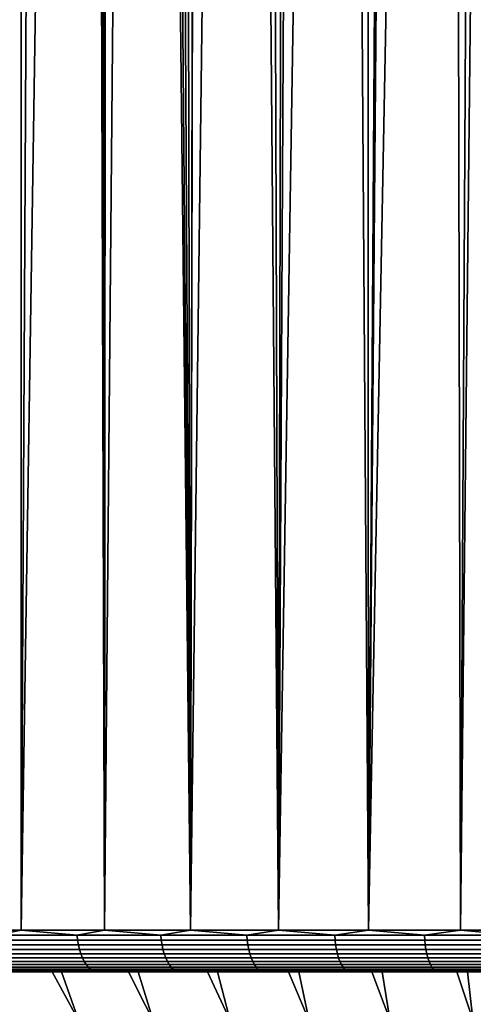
# Model space of a CAD drawing. Header units: metres. Extents: x -244 to 24, y -123 to 0.
# Tile 37 of 146: x -12.77 to -7.33, y -107.89 to -96.1. Entities that reach past the tile are written whole.
import ezdxf

# ---------------------------------------------------------------- set-up
doc = ezdxf.new("R2010")
doc.units = ezdxf.units.M
doc.layers.add('solid_10_231_103_000', color=7, linetype='CONTINUOUS')

msp = doc.modelspace()

# ---------------------------------------------------------------- linework, layer by layer
at = {"layer": 'solid_10_231_103_000'}
for points in [[(-13.717988, -107, 19.080534), (-12.749847, -107, 19.740602), (-12.749837, -1, 19.74061), (-13.717977, -1, 19.080544)], [(-11.996308, -29.298454, 20.20739), (-12.749837, -1, 19.74061), (-12.749847, -107, 19.740602), (-11.75001, -107, 20.351591)], [(-11.966486, -29.896288, 20.225063), (-11.996308, -29.298454, 20.20739), (-11.75001, -107, 20.351591)], [(-11.906573, -30.494408, 20.260393), (-11.966486, -29.896288, 20.225063), (-11.75001, -107, 20.351591)], [(-11.816252, -31.092184, 20.313202), (-11.906573, -30.494408, 20.260393), (-11.75001, -107, 20.351591)], [(-11.69451, -31.690424, 20.383533), (-11.816252, -31.092184, 20.313202), (-11.75001, -107, 20.351591)], [(-11.540641, -32.288269, 20.471043), (-11.69451, -31.690424, 20.383533), (-11.75001, -107, 20.351591), (-10.720959, -107, 20.911983)], [(-11.353823, -32.884819, 20.575245), (-11.540641, -32.288269, 20.471043), (-10.720959, -107, 20.911983)], [(-11.132957, -33.47847, 20.695585), (-11.353823, -32.884819, 20.575245), (-10.720959, -107, 20.911983)], [(-10.87743, -34.067589, 20.831022), (-11.132957, -33.47847, 20.695585), (-10.720959, -107, 20.911983)], [(-10.586469, -34.650417, 20.980389), (-10.87743, -34.067589, 20.831022), (-10.720959, -107, 20.911983)], [(-10.260392, -35.222794, 21.141768), (-10.586469, -34.650417, 20.980389), (-10.720959, -107, 20.911983), (-9.665256, -107, 21.420383)], [(-9.89959, -35.78215, 21.313097), (-10.260392, -35.222794, 21.141768), (-9.665256, -107, 21.420383)], [(-9.504523, -36.32552, 21.492186), (-9.89959, -35.78215, 21.313097), (-9.665256, -107, 21.420383)], [(-9.07849, -36.847313, 21.675587), (-9.504523, -36.32552, 21.492186), (-9.665256, -107, 21.420383), (-8.585525, -107, 21.875528)], [(-8.622834, -37.345467, 21.860849), (-9.07849, -36.847313, 21.675587), (-8.585525, -107, 21.875528)], [(-8.13918, -37.817722, 22.045492), (-8.622834, -37.345467, 21.860849), (-8.585525, -107, 21.875528)], [(-7.632034, -38.260216, 22.226156), (-8.13918, -37.817722, 22.045492), (-8.585525, -107, 21.875528), (-7.484447, -107, 22.276289)], [(-7.103693, -38.671513, 22.400616), (-7.632034, -38.260216, 22.226156), (-7.484447, -107, 22.276289)], [(-6.557429, -39.049816, 22.56657), (-7.103693, -38.671513, 22.400616), (-7.484447, -107, 22.276289), (-6.364761, -107, 22.621666)], [(-12.433187, -46.649799, -19.941561), (-12.749848, -107, -19.740602), (-13.717988, -107, -19.080534), (-13.038086, -46.22036, -19.551428)], [(-11.82375, -47.052628, -20.30884), (-12.749848, -107, -19.740602), (-12.433187, -46.649799, -19.941561)], [(-11.211111, -47.42915, -20.653353), (-11.75001, -107, -20.351591), (-12.749848, -107, -19.740602), (-11.82375, -47.052628, -20.30884)], [(-10.595206, -47.780582, -20.975977), (-10.72096, -107, -20.911983), (-11.75001, -107, -20.351591), (-11.211111, -47.42915, -20.653353)], [(-9.975863, -48.108238, -21.277504), (-10.72096, -107, -20.911983), (-10.595206, -47.780582, -20.975977)], [(-9.354306, -48.412178, -21.557991), (-9.665256, -107, -21.420383), (-10.72096, -107, -20.911983), (-9.975863, -48.108238, -21.277504)], [(-8.731491, -48.693142, -21.817678), (-9.665256, -107, -21.420383), (-9.354306, -48.412178, -21.557991)], [(-8.108063, -48.951321, -22.056957), (-8.585525, -107, -21.875528), (-9.665256, -107, -21.420383), (-8.731491, -48.693142, -21.817678)], [(-7.484948, -49.187672, -22.276121), (-8.585525, -107, -21.875528), (-8.108063, -48.951321, -22.056957)], [(-6.862369, -49.402313, -22.475718), (-7.484447, -107, -22.276289), (-8.585525, -107, -21.875528), (-7.484948, -49.187672, -22.276121)], [(-6.238286, -49.597054, -22.65687), (-6.364761, -107, -22.621666), (-7.484447, -107, -22.276289), (-6.862369, -49.402313, -22.475718)], [(-13.053875, -107.060265, 19.536505), (-12.749847, -107, 19.740602), (-13.717988, -107, 19.080534)], [(-13.717988, -107, -19.080534), (-12.749848, -107, -19.740602), (-13.053875, -107.060265, -19.536505)], [(-12.07954, -107.060265, 20.153496), (-12.749847, -107, 19.740602), (-13.053875, -107.060265, 19.536505)], [(-12.749848, -107, -19.740602), (-12.07954, -107.060265, -20.153496), (-13.053875, -107.060265, -19.536505)], [(-12.749848, -107, -19.740602), (-11.75001, -107, -20.351591), (-12.07954, -107.060265, -20.153496)], [(-12.07954, -107.060265, 20.153496), (-11.75001, -107, 20.351591), (-12.749847, -107, 19.740602)], [(-11.076105, -107.060265, 20.721935), (-11.75001, -107, 20.351591), (-12.07954, -107.060265, 20.153496)], [(-11.75001, -107, -20.351591), (-11.076105, -107.060265, -20.721935), (-12.07954, -107.060265, -20.153496)], [(-11.076105, -107.060265, 20.721935), (-10.720959, -107, 20.911983), (-11.75001, -107, 20.351591)], [(-11.75001, -107, -20.351591), (-10.72096, -107, -20.911983), (-11.076105, -107.060265, -20.721935)], [(-10.045986, -107.060265, 21.240454), (-10.720959, -107, 20.911983), (-11.076105, -107.060265, 20.721935)], [(-10.72096, -107, -20.911983), (-10.045986, -107.060265, -21.240454), (-11.076105, -107.060265, -20.721935)], [(-10.72096, -107, -20.911983), (-9.665256, -107, -21.420383), (-10.045986, -107.060265, -21.240454)], [(-10.045986, -107.060265, 21.240454), (-9.665256, -107, 21.420383), (-10.720959, -107, 20.911983)], [(-8.991666, -107.060265, 21.707802), (-9.665256, -107, 21.420383), (-10.045986, -107.060265, 21.240454)], [(-9.665256, -107, -21.420383), (-8.991666, -107.060265, -21.707802), (-10.045986, -107.060265, -21.240454)], [(-8.991666, -107.060265, 21.707802), (-8.585525, -107, 21.875528), (-9.665256, -107, 21.420383)], [(-9.665256, -107, -21.420383), (-8.585525, -107, -21.875528), (-8.991666, -107.060265, -21.707802)], [(-7.915683, -107.060265, 22.122852), (-8.585525, -107, 21.875528), (-8.991666, -107.060265, 21.707802)], [(-8.585525, -107, -21.875528), (-7.915683, -107.060265, -22.122852), (-8.991666, -107.060265, -21.707802)], [(-7.915683, -107.060265, 22.122852), (-7.484447, -107, 22.276289), (-8.585525, -107, 21.875528)], [(-8.585525, -107, -21.875528), (-7.484447, -107, -22.276289), (-7.915683, -107.060265, -22.122852)], [(-6.820632, -107.060265, 22.48461), (-7.484447, -107, 22.276289), (-7.915683, -107.060265, 22.122852)], [(-7.484447, -107, -22.276289), (-6.820632, -107.060265, -22.48461), (-7.915683, -107.060265, -22.122852)], [(-6.820632, -107.060265, 22.48461), (-6.364761, -107, 22.621666), (-7.484447, -107, 22.276289)], [(-7.484447, -107, -22.276289), (-6.364761, -107, -22.621666), (-6.820632, -107.060265, -22.48461)], [(-12.07954, -107.060265, 20.153496), (-13.053875, -107.060265, 19.536505), (-13.04782, -107.119713, 19.527443), (-12.073937, -107.119713, 20.144148)], [(-13.053875, -107.060265, -19.536505), (-12.07954, -107.060265, -20.153496), (-12.073937, -107.119713, -20.144148), (-13.04782, -107.119713, -19.527443)], [(-12.073937, -107.119713, 20.144148), (-13.04782, -107.119713, 19.527443), (-13.037826, -107.177414, 19.512484), (-12.064689, -107.177414, 20.128716)], [(-13.04782, -107.119713, -19.527443), (-12.073937, -107.119713, -20.144148), (-12.064689, -107.177414, -20.128716), (-13.037826, -107.177414, -19.512484)], [(-11.076105, -107.060265, 20.721935), (-12.07954, -107.060265, 20.153496), (-12.073937, -107.119713, 20.144148), (-11.070968, -107.119713, 20.712324)], [(-12.07954, -107.060265, -20.153496), (-11.076105, -107.060265, -20.721935), (-11.070968, -107.119713, -20.712324), (-12.073937, -107.119713, -20.144148)], [(-11.070968, -107.119713, 20.712324), (-12.073937, -107.119713, 20.144148), (-12.064689, -107.177414, 20.128716), (-11.062487, -107.177414, 20.696457)], [(-12.073937, -107.119713, -20.144148), (-11.070968, -107.119713, -20.712324), (-11.062487, -107.177414, -20.696457), (-12.064689, -107.177414, -20.128716)], [(-10.045986, -107.060265, 21.240454), (-11.076105, -107.060265, 20.721935), (-11.070968, -107.119713, 20.712324), (-10.041327, -107.119713, 21.2306)], [(-11.076105, -107.060265, -20.721935), (-10.045986, -107.060265, -21.240454), (-10.041327, -107.119713, -21.2306), (-11.070968, -107.119713, -20.712324)], [(-10.041327, -107.119713, 21.2306), (-11.070968, -107.119713, 20.712324), (-11.062487, -107.177414, 20.696457), (-10.033634, -107.177414, 21.214336)], [(-11.070968, -107.119713, -20.712324), (-10.041327, -107.119713, -21.2306), (-10.033634, -107.177414, -21.214336), (-11.062487, -107.177414, -20.696457)], [(-8.991666, -107.060265, 21.707802), (-10.045986, -107.060265, 21.240454), (-10.041327, -107.119713, 21.2306), (-8.987495, -107.119713, 21.697733)], [(-10.045986, -107.060265, -21.240454), (-8.991666, -107.060265, -21.707802), (-8.987495, -107.119713, -21.697733), (-10.041327, -107.119713, -21.2306)], [(-8.987495, -107.119713, 21.697733), (-10.041327, -107.119713, 21.2306), (-10.033634, -107.177414, 21.214336), (-8.98061, -107.177414, 21.68111)], [(-10.041327, -107.119713, -21.2306), (-8.987495, -107.119713, -21.697733), (-8.98061, -107.177414, -21.68111), (-10.033634, -107.177414, -21.214336)], [(-7.915683, -107.060265, 22.122852), (-8.991666, -107.060265, 21.707802), (-8.987495, -107.119713, 21.697733), (-7.912012, -107.119713, 22.112593)], [(-8.991666, -107.060265, -21.707802), (-7.915683, -107.060265, -22.122852), (-7.912012, -107.119713, -22.112593), (-8.987495, -107.119713, -21.697733)], [(-7.912012, -107.119713, 22.112593), (-8.987495, -107.119713, 21.697733), (-8.98061, -107.177414, 21.68111), (-7.905951, -107.177414, 22.095654)], [(-8.987495, -107.119713, -21.697733), (-7.912012, -107.119713, -22.112593), (-7.905951, -107.177414, -22.095654), (-8.98061, -107.177414, -21.68111)], [(-6.820632, -107.060265, 22.48461), (-7.915683, -107.060265, 22.122852), (-7.912012, -107.119713, 22.112593), (-6.817468, -107.119713, 22.47418)], [(-7.915683, -107.060265, -22.122852), (-6.820632, -107.060265, -22.48461), (-6.817468, -107.119713, -22.47418), (-7.912012, -107.119713, -22.112593)], [(-6.817468, -107.119713, 22.47418), (-7.912012, -107.119713, 22.112593), (-7.905951, -107.177414, 22.095654), (-6.812245, -107.177414, 22.456964)], [(-7.912012, -107.119713, -22.112593), (-6.817468, -107.119713, -22.47418), (-6.812245, -107.177414, -22.456964), (-7.905951, -107.177414, -22.095654)], [(-12.064689, -107.177414, 20.128716), (-13.037826, -107.177414, 19.512484), (-13.024035, -107.232521, 19.491846), (-12.051928, -107.232521, 20.107426)], [(-13.037826, -107.177414, -19.512484), (-12.064689, -107.177414, -20.128716), (-12.051928, -107.232521, -20.107426), (-13.024035, -107.232521, -19.491846)], [(-12.051928, -107.232521, 20.107426), (-13.024035, -107.232521, 19.491846), (-13.006652, -107.284233, 19.46583), (-12.035842, -107.284233, 20.080589)], [(-13.024035, -107.232521, -19.491846), (-12.051928, -107.232521, -20.107426), (-12.035842, -107.284233, -20.080589), (-13.006652, -107.284233, -19.46583)], [(-11.062487, -107.177414, 20.696457), (-12.064689, -107.177414, 20.128716), (-12.051928, -107.232521, 20.107426), (-11.050786, -107.232521, 20.674566)], [(-12.064689, -107.177414, -20.128716), (-11.062487, -107.177414, -20.696457), (-11.050786, -107.232521, -20.674566), (-12.051928, -107.232521, -20.107426)], [(-11.050786, -107.232521, 20.674566), (-12.051928, -107.232521, 20.107426), (-12.035842, -107.284233, 20.080589), (-11.036036, -107.284233, 20.646971)], [(-12.051928, -107.232521, -20.107426), (-11.050786, -107.232521, -20.674566), (-11.036036, -107.284233, -20.646971), (-12.035842, -107.284233, -20.080589)], [(-10.033634, -107.177414, 21.214336), (-11.062487, -107.177414, 20.696457), (-11.050786, -107.232521, 20.674566), (-10.023022, -107.232521, 21.191898)], [(-11.062487, -107.177414, -20.696457), (-10.033634, -107.177414, -21.214336), (-10.023022, -107.232521, -21.191898), (-11.050786, -107.232521, -20.674566)], [(-10.023022, -107.232521, 21.191898), (-11.050786, -107.232521, 20.674566), (-11.036036, -107.284233, 20.646971), (-10.009644, -107.284233, 21.163614)], [(-11.050786, -107.232521, -20.674566), (-10.023022, -107.232521, -21.191898), (-10.009644, -107.284233, -21.163614), (-11.036036, -107.284233, -20.646971)], [(-8.98061, -107.177414, 21.68111), (-10.033634, -107.177414, 21.214336), (-10.023022, -107.232521, 21.191898), (-8.971111, -107.232521, 21.658178)], [(-10.033634, -107.177414, -21.214336), (-8.98061, -107.177414, -21.68111), (-8.971111, -107.232521, -21.658178), (-10.023022, -107.232521, -21.191898)], [(-8.971111, -107.232521, 21.658178), (-10.023022, -107.232521, 21.191898), (-10.009644, -107.284233, 21.163614), (-8.959138, -107.284233, 21.629271)], [(-10.023022, -107.232521, -21.191898), (-8.971111, -107.232521, -21.658178), (-8.959138, -107.284233, -21.629271), (-10.009644, -107.284233, -21.163614)], [(-7.905951, -107.177414, 22.095654), (-8.98061, -107.177414, 21.68111), (-8.971111, -107.232521, 21.658178), (-7.897589, -107.232521, 22.072283)], [(-8.98061, -107.177414, -21.68111), (-7.905951, -107.177414, -22.095654), (-7.897589, -107.232521, -22.072283), (-8.971111, -107.232521, -21.658178)], [(-7.897589, -107.232521, 22.072283), (-8.971111, -107.232521, 21.658178), (-8.959138, -107.284233, 21.629271), (-7.887048, -107.284233, 22.042822)], [(-8.971111, -107.232521, -21.658178), (-7.897589, -107.232521, -22.072283), (-7.887048, -107.284233, -22.042822), (-8.959138, -107.284233, -21.629271)], [(-6.812245, -107.177414, 22.456964), (-7.905951, -107.177414, 22.095654), (-7.897589, -107.232521, 22.072283), (-6.80504, -107.232521, 22.433212)], [(-7.905951, -107.177414, -22.095654), (-6.812245, -107.177414, -22.456964), (-6.80504, -107.232521, -22.433212), (-7.897589, -107.232521, -22.072283)], [(-6.80504, -107.232521, 22.433212), (-7.897589, -107.232521, 22.072283), (-7.887048, -107.284233, 22.042822), (-6.795958, -107.284233, 22.403269)], [(-7.897589, -107.232521, -22.072283), (-6.80504, -107.232521, -22.433212), (-6.795958, -107.284233, -22.403269), (-7.887048, -107.284233, -22.042822)], [(-12.035842, -107.284233, 20.080589), (-13.006652, -107.284233, 19.46583), (-12.985929, -107.331787, 19.434816), (-12.016665, -107.331787, 20.048595)], [(-13.006652, -107.284233, -19.46583), (-12.035842, -107.284233, -20.080589), (-12.016665, -107.331787, -20.048595), (-12.985929, -107.331787, -19.434816)], [(-12.016665, -107.331787, 20.048595), (-12.985929, -107.331787, 19.434816), (-12.962171, -107.374496, 19.399258), (-11.99468, -107.374496, 20.011915)], [(-12.985929, -107.331787, -19.434816), (-12.016665, -107.331787, -20.048595), (-11.99468, -107.374496, -20.011915), (-12.962171, -107.374496, -19.399258)], [(-11.99468, -107.374496, 20.011915), (-12.962171, -107.374496, 19.399258), (-12.935721, -107.411736, 19.359676), (-11.970206, -107.411736, 19.971083)], [(-12.962171, -107.374496, -19.399258), (-11.99468, -107.374496, -20.011915), (-11.970206, -107.411736, -19.971083), (-12.935721, -107.411736, -19.359676)], [(-11.036036, -107.284233, 20.646971), (-12.035842, -107.284233, 20.080589), (-12.016665, -107.331787, 20.048595), (-11.018454, -107.331787, 20.614077)], [(-12.035842, -107.284233, -20.080589), (-11.036036, -107.284233, -20.646971), (-11.018454, -107.331787, -20.614077), (-12.016665, -107.331787, -20.048595)], [(-11.018454, -107.331787, 20.614077), (-12.016665, -107.331787, 20.048595), (-11.99468, -107.374496, 20.011915), (-10.998294, -107.374496, 20.576361)], [(-12.016665, -107.331787, -20.048595), (-11.018454, -107.331787, -20.614077), (-10.998294, -107.374496, -20.576361), (-11.99468, -107.374496, -20.011915)], [(-10.998294, -107.374496, 20.576361), (-11.99468, -107.374496, 20.011915), (-11.970206, -107.411736, 19.971083), (-10.975853, -107.411736, 20.534376)], [(-11.99468, -107.374496, -20.011915), (-10.998294, -107.374496, -20.576361), (-10.975853, -107.411736, -20.534376), (-11.970206, -107.411736, -19.971083)], [(-10.009644, -107.284233, 21.163614), (-11.036036, -107.284233, 20.646971), (-11.018454, -107.331787, 20.614077), (-9.993696, -107.331787, 21.129896)], [(-11.036036, -107.284233, -20.646971), (-10.009644, -107.284233, -21.163614), (-9.993696, -107.331787, -21.129896), (-11.018454, -107.331787, -20.614077)], [(-9.993696, -107.331787, 21.129896), (-11.018454, -107.331787, 20.614077), (-10.998294, -107.374496, 20.576361), (-9.975411, -107.374496, 21.091236)], [(-11.018454, -107.331787, -20.614077), (-9.993696, -107.331787, -21.129896), (-9.975411, -107.374496, -21.091236), (-10.998294, -107.374496, -20.576361)], [(-9.975411, -107.374496, 21.091236), (-10.998294, -107.374496, 20.576361), (-10.975853, -107.411736, 20.534376), (-9.955058, -107.411736, 21.048201)], [(-10.998294, -107.374496, -20.576361), (-9.975411, -107.374496, -21.091236), (-9.955058, -107.411736, -21.048201), (-10.975853, -107.411736, -20.534376)], [(-8.959138, -107.284233, 21.629271), (-10.009644, -107.284233, 21.163614), (-9.993696, -107.331787, 21.129896), (-8.944863, -107.331787, 21.59481)], [(-10.009644, -107.284233, -21.163614), (-8.959138, -107.284233, -21.629271), (-8.944863, -107.331787, -21.59481), (-9.993696, -107.331787, -21.129896)], [(-8.944863, -107.331787, 21.59481), (-9.993696, -107.331787, 21.129896), (-9.975411, -107.374496, 21.091236), (-8.928498, -107.374496, 21.555302)], [(-9.993696, -107.331787, -21.129896), (-8.944863, -107.331787, -21.59481), (-8.928498, -107.374496, -21.555302), (-9.975411, -107.374496, -21.091236)], [(-8.928498, -107.374496, 21.555302), (-9.975411, -107.374496, 21.091236), (-9.955058, -107.411736, 21.048201), (-8.91028, -107.411736, 21.51132)], [(-9.975411, -107.374496, -21.091236), (-8.928498, -107.374496, -21.555302), (-8.91028, -107.411736, -21.51132), (-9.955058, -107.411736, -21.048201)], [(-7.887048, -107.284233, 22.042822), (-8.959138, -107.284233, 21.629271), (-8.944863, -107.331787, 21.59481), (-7.874482, -107.331787, 22.007702)], [(-8.959138, -107.284233, -21.629271), (-7.887048, -107.284233, -22.042822), (-7.874482, -107.331787, -22.007702), (-8.944863, -107.331787, -21.59481)], [(-7.874482, -107.331787, 22.007702), (-8.944863, -107.331787, 21.59481), (-8.928498, -107.374496, 21.555302), (-7.860075, -107.374496, 21.967438)], [(-8.944863, -107.331787, -21.59481), (-7.874482, -107.331787, -22.007702), (-7.860075, -107.374496, -21.967438), (-8.928498, -107.374496, -21.555302)], [(-7.860075, -107.374496, 21.967438), (-8.928498, -107.374496, 21.555302), (-8.91028, -107.411736, 21.51132), (-7.844037, -107.411736, 21.922615)], [(-8.928498, -107.374496, -21.555302), (-7.860075, -107.374496, -21.967438), (-7.844037, -107.411736, -21.922615), (-8.91028, -107.411736, -21.51132)], [(-6.795958, -107.284233, 22.403269), (-7.887048, -107.284233, 22.042822), (-7.874482, -107.331787, 22.007702), (-6.78513, -107.331787, 22.367577)], [(-7.887048, -107.284233, -22.042822), (-6.795958, -107.284233, -22.403269), (-6.78513, -107.331787, -22.367577), (-7.874482, -107.331787, -22.007702)], [(-6.78513, -107.331787, 22.367577), (-7.874482, -107.331787, 22.007702), (-7.860075, -107.374496, 21.967438), (-6.772716, -107.374496, 22.326653)], [(-7.874482, -107.331787, -22.007702), (-6.78513, -107.331787, -22.367577), (-6.772716, -107.374496, -22.326653), (-7.860075, -107.374496, -21.967438)], [(-6.772716, -107.374496, 22.326653), (-7.860075, -107.374496, 21.967438), (-7.844037, -107.411736, 21.922615), (-6.758897, -107.411736, 22.281097)], [(-7.860075, -107.374496, -21.967438), (-6.772716, -107.374496, -22.326653), (-6.758897, -107.411736, -22.281097), (-7.844037, -107.411736, -21.922615)], [(-13.264532, -107.5, -17.089321), (-15.22038, -107.5, -17.243521), (-14.341963, -107.5, -17.980764), (-12.379996, -107.5, -17.740601)], [(-13.156071, -107.5, 17.172966), (-12.267705, -107.5, 17.818415), (-14.341912, -107.5, 17.980804), (-15.220331, -107.5, 17.243563)], [(-12.379996, -107.5, -17.740601), (-14.341963, -107.5, -17.980764), (-13.427418, -107.5, -18.673616), (-11.463641, -107.5, -18.34605)], [(-12.267705, -107.5, 17.818415), (-11.347706, -107.5, 18.417997), (-13.427364, -107.5, 18.673653), (-14.341912, -107.5, 17.980804)], [(-12.811233, -107.496437, -19.173365), (-12.48002, -107.5, -19.319632), (-13.427418, -107.5, -18.673616)], [(-11.463641, -107.5, -18.34605), (-13.427418, -107.5, -18.673616), (-12.48002, -107.5, -19.319632), (-10.51799, -107.5, -18.904089)], [(-12.811233, -107.496437, 19.173365), (-13.427364, -107.5, 18.673653), (-12.479964, -107.5, 19.319668)], [(-11.347706, -107.5, 18.417997), (-10.398098, -107.5, 18.970306), (-12.479964, -107.5, 19.319668), (-13.427364, -107.5, 18.673653)], [(-11.934891, -108.314186, -17.166121), (-12.788314, -108.314186, -16.540144), (-13.264532, -107.5, -17.089321), (-12.379996, -107.5, -17.740601)], [(-12.832159, -108.314186, 16.506151), (-11.980399, -108.314186, 17.134392), (-12.267705, -107.5, 17.818415), (-13.156071, -107.5, 17.172966)], [(-11.970206, -107.411736, 19.971083), (-12.935721, -107.411736, 19.359676), (-12.906971, -107.442955, 19.316647), (-11.943601, -107.442955, 19.926695)], [(-12.935721, -107.411736, -19.359676), (-11.970206, -107.411736, -19.971083), (-11.943601, -107.442955, -19.926695), (-12.906971, -107.442955, -19.316647)], [(-11.943601, -107.442955, 19.926695), (-12.906971, -107.442955, 19.316647), (-12.876337, -107.467697, 19.2708), (-11.915254, -107.467697, 19.879398)], [(-12.906971, -107.442955, -19.316647), (-11.943601, -107.442955, -19.926695), (-11.915254, -107.467697, -19.879398), (-12.876337, -107.467697, -19.2708)], [(-11.915254, -107.467697, 19.879398), (-12.876337, -107.467697, 19.2708), (-12.844268, -107.485619, 19.222805), (-11.885578, -107.485619, 19.829889)], [(-12.876337, -107.467697, -19.2708), (-11.915254, -107.467697, -19.879398), (-11.885578, -107.485619, -19.829889), (-12.844268, -107.485619, -19.222805)], [(-11.885578, -107.485619, 19.829889), (-12.844268, -107.485619, 19.222805), (-12.811233, -107.496437, 19.173365), (-11.855008, -107.496437, 19.778887)], [(-12.844268, -107.485619, -19.222805), (-11.885578, -107.485619, -19.829889), (-11.855008, -107.496437, -19.778887), (-12.811233, -107.496437, -19.173365)], [(-11.855008, -107.496437, 19.778887), (-12.811233, -107.496437, 19.173365), (-12.479964, -107.5, 19.319668)], [(-12.811233, -107.496437, -19.173365), (-11.855008, -107.496437, -19.778887), (-12.48002, -107.5, -19.319632)], [(-11.855008, -107.496437, -19.778887), (-11.501254, -107.5, -19.91786), (-12.48002, -107.5, -19.319632)], [(-10.51799, -107.5, -18.904089), (-12.48002, -107.5, -19.319632), (-11.501254, -107.5, -19.91786), (-9.544889, -107.5, -19.41361)], [(-11.855008, -107.496437, 19.778887), (-12.479964, -107.5, 19.319668), (-11.501198, -107.5, 19.917892)], [(-10.398098, -107.5, 18.970306), (-9.422076, -107.5, 19.473494), (-11.501198, -107.5, 19.917892), (-12.479964, -107.5, 19.319668)], [(-11.050882, -108.314186, -17.748108), (-11.934891, -108.314186, -17.166121), (-12.379996, -107.5, -17.740601), (-11.463641, -107.5, -18.34605)], [(-11.980399, -108.314186, 17.134392), (-11.097939, -108.314186, 17.718721), (-11.347706, -107.5, 18.417997), (-12.267705, -107.5, 17.818415)], [(-10.975853, -107.411736, 20.534376), (-11.970206, -107.411736, 19.971083), (-11.943601, -107.442955, 19.926695), (-10.951458, -107.442955, 20.488737)], [(-11.970206, -107.411736, -19.971083), (-10.975853, -107.411736, -20.534376), (-10.951458, -107.442955, -20.488737), (-11.943601, -107.442955, -19.926695)], [(-10.951458, -107.442955, 20.488737), (-11.943601, -107.442955, 19.926695), (-11.915254, -107.467697, 19.879398), (-10.925465, -107.467697, 20.440107)], [(-11.943601, -107.442955, -19.926695), (-10.951458, -107.442955, -20.488737), (-10.925465, -107.467697, -20.440107), (-11.915254, -107.467697, -19.879398)], [(-10.925465, -107.467697, 20.440107), (-11.915254, -107.467697, 19.879398), (-11.885578, -107.485619, 19.829889), (-10.898254, -107.485619, 20.3892)], [(-11.915254, -107.467697, -19.879398), (-10.925465, -107.467697, -20.440107), (-10.898254, -107.485619, -20.3892), (-11.885578, -107.485619, -19.829889)], [(-10.898254, -107.485619, 20.3892), (-11.885578, -107.485619, 19.829889), (-11.855008, -107.496437, 19.778887), (-10.870224, -107.496437, 20.33676)], [(-11.885578, -107.485619, -19.829889), (-10.898254, -107.485619, -20.3892), (-10.870224, -107.496437, -20.33676), (-11.855008, -107.496437, -19.778887)], [(-10.870224, -107.496437, 20.33676), (-11.855008, -107.496437, 19.778887), (-11.501198, -107.5, 19.917892)], [(-11.855008, -107.496437, -19.778887), (-10.870224, -107.496437, -20.33676), (-11.501254, -107.5, -19.91786)], [(-10.870224, -107.496437, -20.33676), (-10.493855, -107.5, -20.466511), (-11.501254, -107.5, -19.91786)], [(-8.547264, -107.5, -19.873018), (-11.501254, -107.5, -19.91786), (-10.493855, -107.5, -20.466511), (-7.527891, -107.5, -20.281113)], [(-8.547264, -107.5, -19.873018), (-9.544889, -107.5, -19.41361), (-11.501254, -107.5, -19.91786)], [(-10.870224, -107.496437, 20.33676), (-11.501198, -107.5, 19.917892), (-10.493796, -107.5, 20.466541)], [(-8.421762, -107.5, 19.926538), (-7.399346, -107.5, 20.328371), (-10.493796, -107.5, 20.466541), (-11.501198, -107.5, 19.917892)], [(-9.422076, -107.5, 19.473494), (-8.421762, -107.5, 19.926538), (-11.501198, -107.5, 19.917892)], [(-10.138554, -108.314186, -18.284613), (-11.050882, -108.314186, -17.748108), (-11.463641, -107.5, -18.34605), (-10.51799, -107.5, -18.904089)], [(-11.097939, -108.314186, 17.718721), (-10.187037, -108.314186, 18.257645), (-10.398098, -107.5, 18.970306), (-11.347706, -107.5, 18.417997)], [(-9.955058, -107.411736, 21.048201), (-10.975853, -107.411736, 20.534376), (-10.951458, -107.442955, 20.488737), (-9.932932, -107.442955, 21.001419)], [(-10.975853, -107.411736, -20.534376), (-9.955058, -107.411736, -21.048201), (-9.932932, -107.442955, -21.001419), (-10.951458, -107.442955, -20.488737)], [(-9.932932, -107.442955, 21.001419), (-10.951458, -107.442955, 20.488737), (-10.925465, -107.467697, 20.440107), (-9.909356, -107.467697, 20.951574)], [(-10.951458, -107.442955, -20.488737), (-9.932932, -107.442955, -21.001419), (-9.909356, -107.467697, -20.951574), (-10.925465, -107.467697, -20.440107)], [(-9.909356, -107.467697, 20.951574), (-10.925465, -107.467697, 20.440107), (-10.898254, -107.485619, 20.3892), (-9.884677, -107.485619, 20.899393)], [(-10.925465, -107.467697, -20.440107), (-9.909356, -107.467697, -20.951574), (-9.884677, -107.485619, -20.899393), (-10.898254, -107.485619, -20.3892)], [(-9.884677, -107.485619, 20.899393), (-10.898254, -107.485619, 20.3892), (-10.870224, -107.496437, 20.33676), (-9.859253, -107.496437, 20.84564)], [(-10.898254, -107.485619, -20.3892), (-9.884677, -107.485619, -20.899393), (-9.859253, -107.496437, -20.84564), (-10.870224, -107.496437, -20.33676)], [(-9.859253, -107.496437, 20.84564), (-10.870224, -107.496437, 20.33676), (-10.493796, -107.5, 20.466541)], [(-10.870224, -107.496437, -20.33676), (-9.859253, -107.496437, -20.84564), (-10.493855, -107.5, -20.466511)], [(-9.200244, -108.314186, -18.77426), (-10.138554, -108.314186, -18.284613), (-10.51799, -107.5, -18.904089), (-9.544889, -107.5, -19.41361)], [(-9.859253, -107.496437, -20.84564), (-9.460743, -107.5, -20.964108), (-10.493855, -107.5, -20.466511)], [(-7.527891, -107.5, -20.281113), (-10.493855, -107.5, -20.466511), (-9.460743, -107.5, -20.964108), (-6.488763, -107.5, -20.637083)], [(-9.859253, -107.496437, 20.84564), (-10.493796, -107.5, 20.466541), (-9.460684, -107.5, 20.964134)], [(-7.399346, -107.5, 20.328371), (-6.358268, -107.5, 20.677643), (-9.460684, -107.5, 20.964134), (-10.493796, -107.5, 20.466541)], [(-10.187037, -108.314186, 18.257645), (-9.25003, -108.314186, 18.749781), (-9.422076, -107.5, 19.473494), (-10.398098, -107.5, 18.970306)], [(-8.91028, -107.411736, 21.51132), (-9.955058, -107.411736, 21.048201), (-9.932932, -107.442955, 21.001419), (-8.890476, -107.442955, 21.463509)], [(-9.955058, -107.411736, -21.048201), (-8.91028, -107.411736, -21.51132), (-8.890476, -107.442955, -21.463509), (-9.932932, -107.442955, -21.001419)], [(-8.890476, -107.442955, 21.463509), (-9.932932, -107.442955, 21.001419), (-9.909356, -107.467697, 20.951574), (-8.869375, -107.467697, 21.412565)], [(-9.932932, -107.442955, -21.001419), (-8.890476, -107.442955, -21.463509), (-8.869375, -107.467697, -21.412565), (-9.909356, -107.467697, -20.951574)], [(-8.869375, -107.467697, 21.412565), (-9.909356, -107.467697, 20.951574), (-9.884677, -107.485619, 20.899393), (-8.847285, -107.485619, 21.359236)], [(-9.909356, -107.467697, -20.951574), (-8.869375, -107.467697, -21.412565), (-8.847285, -107.485619, -21.359236), (-9.884677, -107.485619, -20.899393)], [(-8.847285, -107.485619, 21.359236), (-9.884677, -107.485619, 20.899393), (-9.859253, -107.496437, 20.84564), (-8.824531, -107.496437, 21.3043)], [(-9.884677, -107.485619, -20.899393), (-8.847285, -107.485619, -21.359236), (-8.824531, -107.496437, -21.3043), (-9.859253, -107.496437, -20.84564)], [(-8.824531, -107.496437, 21.3043), (-9.859253, -107.496437, 20.84564), (-9.460684, -107.5, 20.964134)], [(-9.859253, -107.496437, -20.84564), (-8.824531, -107.496437, -21.3043), (-9.460743, -107.5, -20.964108)], [(-8.238358, -108.314186, -19.215796), (-9.200244, -108.314186, -18.77426), (-9.544889, -107.5, -19.41361), (-8.547264, -107.5, -19.873018)], [(-8.824531, -107.496437, -21.3043), (-8.403492, -107.5, -21.409836), (-9.460743, -107.5, -20.964108)], [(-5.432966, -107.5, -20.939806), (-9.460743, -107.5, -20.964108), (-8.403492, -107.5, -21.409836), (-4.363476, -107.5, -21.188505)], [(-5.432966, -107.5, -20.939806), (-6.488763, -107.5, -20.637083), (-9.460743, -107.5, -20.964108)], [(-8.824531, -107.496437, 21.3043), (-9.460684, -107.5, 20.964134), (-8.403432, -107.5, 21.409859)], [(-4.229256, -107.5, 21.215712), (-3.147227, -107.5, 21.402977), (-8.403432, -107.5, 21.409859), (-9.460684, -107.5, 20.964134)], [(-5.300805, -107.5, 20.973661), (-4.229256, -107.5, 21.215712), (-9.460684, -107.5, 20.964134)], [(-6.358268, -107.5, 20.677643), (-5.300805, -107.5, 20.973661), (-9.460684, -107.5, 20.964134)], [(-9.25003, -108.314186, 18.749781), (-8.289318, -108.314186, 19.193867), (-8.421762, -107.5, 19.926538), (-9.422076, -107.5, 19.473494)], [(-7.844037, -107.411736, 21.922615), (-8.91028, -107.411736, 21.51132), (-8.890476, -107.442955, 21.463509), (-7.826602, -107.442955, 21.87389)], [(-8.91028, -107.411736, -21.51132), (-7.844037, -107.411736, -21.922615), (-7.826602, -107.442955, -21.87389), (-8.890476, -107.442955, -21.463509)], [(-7.826602, -107.442955, 21.87389), (-8.890476, -107.442955, 21.463509), (-8.869375, -107.467697, 21.412565), (-7.808027, -107.467697, 21.821972)], [(-8.890476, -107.442955, -21.463509), (-7.826602, -107.442955, -21.87389), (-7.808027, -107.467697, -21.821972), (-8.869375, -107.467697, -21.412565)], [(-7.808027, -107.467697, 21.821972), (-8.869375, -107.467697, 21.412565), (-8.847285, -107.485619, 21.359236), (-7.78858, -107.485619, 21.767624)], [(-8.869375, -107.467697, -21.412565), (-7.808027, -107.467697, -21.821972), (-7.78858, -107.485619, -21.767624), (-8.847285, -107.485619, -21.359236)], [(-7.78858, -107.485619, 21.767624), (-8.847285, -107.485619, 21.359236), (-8.824531, -107.496437, 21.3043), (-7.768548, -107.496437, 21.711637)], [(-8.847285, -107.485619, -21.359236), (-7.78858, -107.485619, -21.767624), (-7.768548, -107.496437, -21.711637), (-8.824531, -107.496437, -21.3043)], [(-7.768548, -107.496437, 21.711637), (-8.824531, -107.496437, 21.3043), (-8.403432, -107.5, 21.409859)], [(-8.824531, -107.496437, -21.3043), (-7.768548, -107.496437, -21.711637), (-8.403492, -107.5, -21.409836)], [(-7.255359, -108.314186, -19.608088), (-8.238358, -108.314186, -19.215796), (-8.547264, -107.5, -19.873018), (-7.527891, -107.5, -20.281113)], [(-8.289318, -108.314186, 19.193867), (-7.307364, -108.314186, 19.588766), (-7.399346, -107.5, 20.328371), (-8.421762, -107.5, 19.926538)], [(-7.768548, -107.496437, -21.711637), (-7.325872, -107.5, -21.802076), (-8.403492, -107.5, -21.409836)], [(-3.282384, -107.5, -21.382683), (-8.403492, -107.5, -21.409836), (-7.325872, -107.5, -21.802076), (-2.192862, -107.5, -21.521709)], [(-3.282384, -107.5, -21.382683), (-4.363476, -107.5, -21.188505), (-8.403492, -107.5, -21.409836)], [(-7.768548, -107.496437, 21.711637), (-8.403432, -107.5, 21.409859), (-7.325812, -107.5, 21.802097)], [(-2.057101, -107.5, 21.535118), (-0.961233, -107.5, 21.61178), (-7.325812, -107.5, 21.802097), (-8.403432, -107.5, 21.409859)], [(-3.147227, -107.5, 21.402977), (-2.057101, -107.5, 21.535118), (-8.403432, -107.5, 21.409859)], [(-6.758897, -107.411736, 22.281097), (-7.844037, -107.411736, 21.922615), (-7.826602, -107.442955, 21.87389), (-6.743875, -107.442955, 22.231575)], [(-7.844037, -107.411736, -21.922615), (-6.758897, -107.411736, -22.281097), (-6.743875, -107.442955, -22.231575), (-7.826602, -107.442955, -21.87389)], [(-6.743875, -107.442955, 22.231575), (-7.826602, -107.442955, 21.87389), (-7.808027, -107.467697, 21.821972), (-6.727868, -107.467697, 22.178808)], [(-7.826602, -107.442955, -21.87389), (-6.743875, -107.442955, -22.231575), (-6.727868, -107.467697, -22.178808), (-7.808027, -107.467697, -21.821972)], [(-6.727868, -107.467697, 22.178808), (-7.808027, -107.467697, 21.821972), (-7.78858, -107.485619, 21.767624), (-6.711112, -107.485619, 22.123571)], [(-7.808027, -107.467697, -21.821972), (-6.727868, -107.467697, -22.178808), (-6.711112, -107.485619, -22.123571), (-7.78858, -107.485619, -21.767624)], [(-6.711112, -107.485619, 22.123571), (-7.78858, -107.485619, 21.767624), (-7.768548, -107.496437, 21.711637), (-6.693851, -107.496437, 22.066669)], [(-7.78858, -107.485619, -21.767624), (-6.711112, -107.485619, -22.123571), (-6.693851, -107.496437, -22.066669), (-7.768548, -107.496437, -21.711637)], [(-6.693851, -107.496437, 22.066669), (-7.768548, -107.496437, 21.711637), (-7.325812, -107.5, 21.802097)], [(-7.768548, -107.496437, -21.711637), (-6.693851, -107.496437, -22.066669), (-7.325872, -107.5, -21.802076)], [(-6.253767, -108.314186, -19.95013), (-7.255359, -108.314186, -19.608088), (-7.527891, -107.5, -20.281113), (-6.488763, -107.5, -20.637083)], [(-7.307364, -108.314186, 19.588766), (-6.306683, -108.314186, 19.933466), (-6.358268, -107.5, 20.677643), (-7.399346, -107.5, 20.328371)]]:
    msp.add_3dface(points, dxfattribs=at)

doc.saveas('drawing.dxf')
